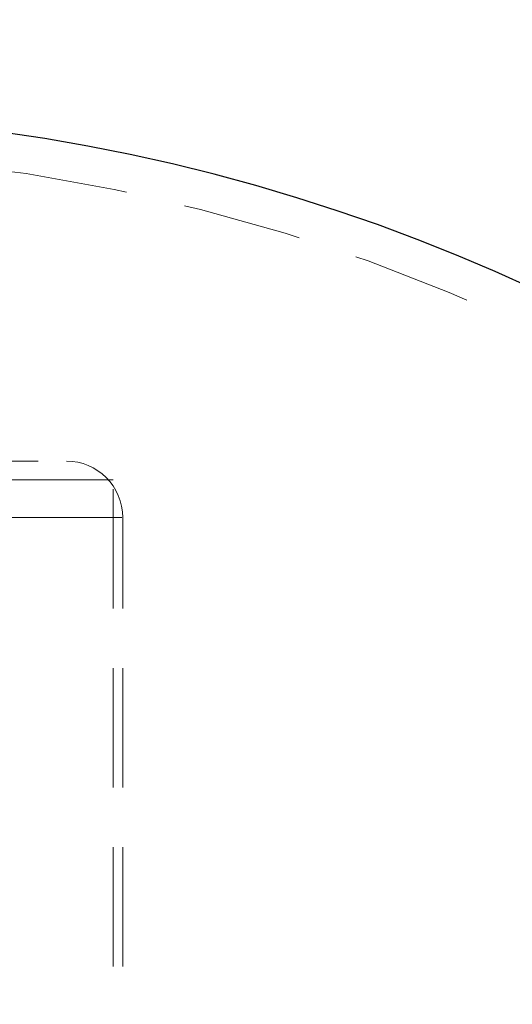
# Model space of a CAD drawing. Header units: millimetres. Extents: x 629 to 811, y 290 to 661.
# Tile 11 of 36: x 652 to 657, y 319 to 329. Entities that reach past the tile are written whole.
import ezdxf

# ---------------------------------------------------------------- set-up
doc = ezdxf.new("R2010")
doc.units = ezdxf.units.MM
doc.linetypes.add('HIDDEN', pattern=[1.905, 1.27, -0.635])
doc.styles.add('SLDTEXTSTYLE0', font='TXT', dxfattribs={"width": 0.75})
doc.dimstyles.new('SLDDIMSTYLE0', dxfattribs={"dimtxt": 3.5, "dimasz": 3.556, "dimexe": 0, "dimexo": 0.0625, "dimgap": 0.875, "dimtad": 1, "dimdec": 0, "dimlfac": 5, "dimrnd": 1e-09, "dimzin": 12, "dimdsep": 46, "dimtxsty": 'SLDTEXTSTYLE0', "dimblk1": 'CLOSED', "dimblk2": 'CLOSED', "dimsah": 1, "dimcen": 0.09, "dimadec": 0, "dimazin": 3, "dimtfac": 1, "dimtdec": 0, "dimtofl": 0, "dimtmove": 0, "dimatfit": 3, "dimldrblk": 'CLOSED', "dimfxl": 0, "dimfrac": 2, "dimtolj": 1, "dimtzin": 12, "dimarcsym": 0})

# ---------------------------------------------------------------- blocks, each defined once
blk = doc.blocks.new('_Closed')
at = {"color": 0, "linetype": 'ByBlock', "lineweight": -2}
for p, q in [((-1, 0.166667), (0, 0)), ((-1, 0.166667), (-1, -0.166667)), ((0, 0), (-1, -0.166667)), ((0, 0), (-1, 0))]:
    blk.add_line(p, q, dxfattribs=at)
blk = doc.blocks.new('_D')
at = {"color": 7, "linetype": 'Continuous', "lineweight": 0}
for p, q in [((655.404, 535.69), (685.285, 535.69)), ((684.285, 535.69), (684.285, 290.022)), ((658.057, 290.022), (685.285, 290.022))]:
    blk.add_line(p, q, dxfattribs=at)
at = {"color": 7, "linetype": 'Continuous', "lineweight": 18, "xscale": 3.556, "yscale": 3.556}
for p, rotation in [((684.285, 535.69, 34.3), 90.00000000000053), ((684.285, 290.022, 34.3), 270.0000000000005)]:
    blk.add_blockref('_Closed', p, dxfattribs=dict(at, rotation=rotation))
at = {"color": 7, "linetype": 'Continuous', "lineweight": 18, "insert": (679.773, 373.959), "char_height": 3.5, "attachment_point": 1, "rotation": 90, "style": 'SLDTEXTSTYLE0'}
blk.add_mtext('1228', dxfattribs=at)

msp = doc.modelspace()

# ---------------------------------------------------------------- linework, layer by layer
at = {"color": 7, "linetype": 'HIDDEN', "lineweight": 18}
for p, q in [((650.733, 324.571), (652.304, 324.571)), ((652.804, 324.371), (651.002, 324.371)), ((652.804, 311.571), (652.804, 324.371)), ((652.895, 323.971), (644.904, 323.971)), ((652.904, 311.571), (652.904, 323.971))]:
    msp.add_line(p, q, dxfattribs=at)
at = {"color": 7, "linetype": 'Continuous', "lineweight": 25}
msp.add_arc((648.857, 308.263), 20, 0, 82.0818, dxfattribs=at)
at = {"color": 7, "linetype": 'HIDDEN', "lineweight": 18}
for centre, radius, end in [((648.857, 308.263), 19.6, 86.7827), ((652.304, 323.971), 0.6, 90)]:
    msp.add_arc(centre, radius, 0, end, dxfattribs=at)

# ---------------------------------------------------------------- dimensions: what is measured, and where the dimension line sits
at = {"color": 7, "linetype": 'Continuous', "lineweight": 18}
dim = msp.add_linear_dim(base=(684.285, 290.022), p1=(654.404, 535.69), p2=(657.057, 290.022), angle=90, dimstyle='SLDDIMSTYLE0', dxfattribs=at)
dim.commit()
dim.dimension.update_dxf_attribs({"geometry": '_D', "text_midpoint": (684.285, 379.131), "dimtype": 160})

doc.saveas('drawing.dxf')
